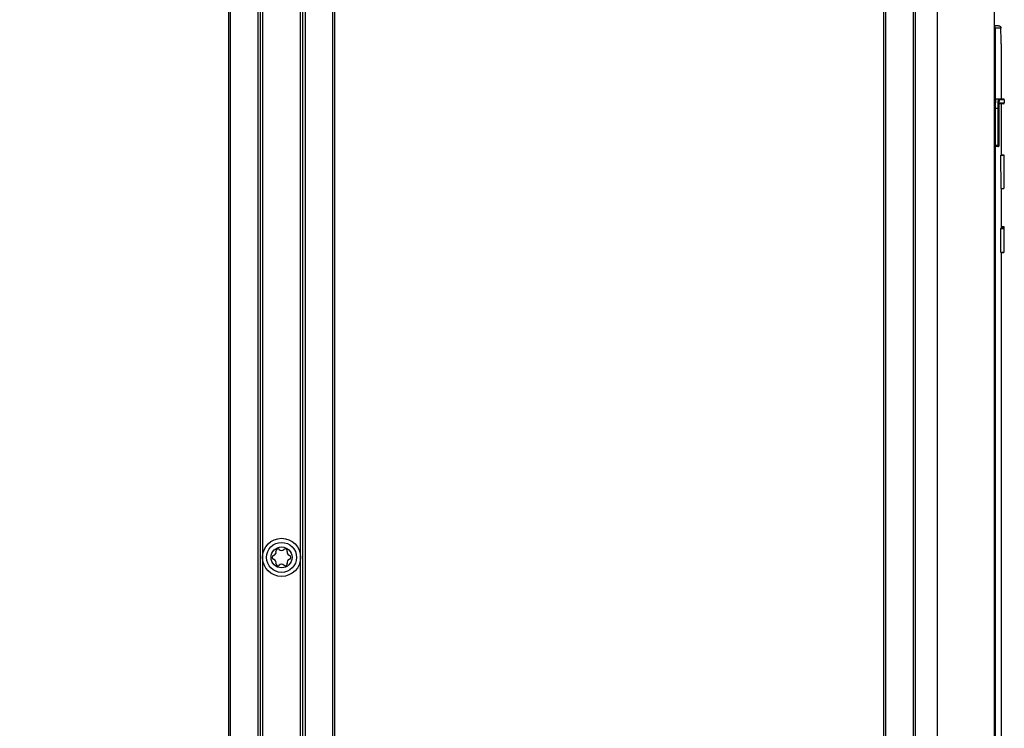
# Model space of a CAD drawing. Extents: x 0 to 594, y 0 to 420.
# Tile 31 of 112: x 272 to 313, y 223 to 253. Entities that reach past the tile are written whole.
import ezdxf

# ---------------------------------------------------------------- set-up
doc = ezdxf.new("R2010")
doc.units = 0
doc.header["$LTSCALE"] = 32.67
doc.layers.get('0').update_dxf_attribs({"linetype": 'CONTINUOUS'})
doc.layers.add('CHAMFERS', color=7, linetype='CONTINUOUS')
doc.layers.add('ROUNDS', color=7, linetype='CONTINUOUS')
doc.styles.get("Standard").update_dxf_attribs({"font": 'txt', "width": 0.8})
doc.dimstyles.get("Standard").update_dxf_attribs({"dimtxt": 2.5, "dimasz": 2.5, "dimexe": 1.25, "dimexo": 0.625, "dimtad": 1, "dimcen": 2.5, "dimazin": 3, "dimtfac": 1, "dimtmove": 0, "dimatfit": 3})

# ---------------------------------------------------------------- blocks, each defined once
blk = doc.blocks.new('_FILLED')
at = {"color": 0, "linetype": 'BYBLOCK'}
blk.add_solid([(0, 0), (-1, 0.143), (-1, -0.143)], dxfattribs=at)
blk = doc.blocks.new('*D10')
at = {"color": 2, "linetype": 'CONTINUOUS'}
for p, q in [((244.591, 298.303), (234.368, 298.303)), ((235.368, 298.303), (235.368, 223.138)), ((235.368, 147.972), (235.368, 223.138)), ((292.657, 147.972), (234.368, 147.972))]:
    blk.add_line(p, q, dxfattribs=at)
at = {"color": 2, "linetype": 'CONTINUOUS', "xscale": 3.5, "yscale": 3.5, "zscale": 3.5}
for p, rotation in [((235.368, 298.303), 90), ((235.368, 147.972), 270)]:
    blk.add_blockref('_FILLED', p, dxfattribs=dict(at, rotation=rotation))
at = {"color": 5, "linetype": 'CONTINUOUS', "width": 0.8}
blk.add_text('752', height=3.5, rotation=90, dxfattribs=at).set_placement((234.493, 218.938))

msp = doc.modelspace()

# ---------------------------------------------------------------- linework, layer by layer
at = {"color": 7, "linetype": 'CONTINUOUS'}
for p, q in [((310.184, 278.303), (310.184, 182.322)), ((312.584, 278.303), (312.584, 182.322)), ((312.875, 251.905), (312.875, 249.584)), ((313.005, 249.544), (313.005, 249.424)), ((312.875, 249.384), (312.875, 247.228)), ((312.862, 247.228), (312.984, 247.228)), ((312.875, 247.234), (312.984, 247.234)), ((312.984, 247.234), (312.984, 245.828)), ((312.868, 245.828), (312.984, 245.828)), ((312.875, 245.828), (312.875, 244.166)), ((312.838, 244.148), (312.984, 244.148)), ((312.838, 244.148), (312.838, 243.148)), ((312.984, 244.166), (312.874, 244.166)), ((312.874, 244.162), (312.874, 244.159)), ((312.874, 244.159), (312.874, 244.148)), ((312.875, 244.223), (312.984, 244.223)), ((312.984, 244.223), (312.984, 243.132)), ((312.838, 243.148), (312.984, 243.148)), ((312.874, 243.148), (312.874, 243.14)), ((312.874, 243.14), (312.874, 243.137)), ((312.874, 243.137), (312.874, 243.135)), ((312.874, 243.132), (312.984, 243.132)), ((312.875, 243.132), (312.875, 183.422))]:
    msp.add_line(p, q, dxfattribs=at)
for points in [[(312.868, 245.828), (312.866, 246.295), (312.864, 246.762), (312.862, 247.228)], [(312.874, 244.166), (312.874, 244.166), (312.874, 244.166), (312.874, 244.165), (312.874, 244.165), (312.874, 244.165), (312.874, 244.164), (312.874, 244.162)], [(312.874, 243.135), (312.874, 243.134), (312.874, 243.133), (312.874, 243.133), (312.874, 243.132), (312.874, 243.132), (312.874, 243.132)]]:
    msp.add_lwpolyline(points, dxfattribs=at)
for radius in [0.8, 0.63, 0.44]:
    msp.add_circle((282.644, 230.322), radius, dxfattribs=at)
for centre, radius, start, end in [((282.328, 230.322), 0.079, 103.6336, 256.3664), ((282.276, 230.534), 0.139, 283.6336, 16.3664), ((282.486, 230.596), 0.079, 43.6336, 196.3664), ((282.644, 230.747), 0.139, 223.6336, 316.3664), ((282.802, 230.596), 0.079, 343.6336, 136.3664), ((283.011, 230.534), 0.139, 163.6336, 256.3664), ((282.96, 230.322), 0.079, 283.6336, 76.3664), ((282.276, 230.11), 0.139, 343.6336, 76.3664), ((282.486, 230.049), 0.079, 163.6336, 316.3664), ((282.644, 229.898), 0.139, 43.6336, 136.3664), ((282.802, 230.049), 0.079, 223.6336, 16.3664), ((283.011, 230.11), 0.139, 103.6336, 196.3664)]:
    msp.add_arc(centre, radius, start, end, dxfattribs=at)
at = {"layer": 'CHAMFERS', "color": 7, "linetype": 'CONTINUOUS'}
for p, q in [((280.424, 182.322), (280.424, 278.303)), ((280.504, 182.322), (280.504, 278.303)), ((284.784, 278.303), (284.784, 182.322)), ((284.864, 278.303), (284.864, 182.322)), ((307.944, 182.322), (307.944, 278.303)), ((308.034, 182.322), (308.034, 278.303)), ((309.174, 278.303), (309.174, 182.322)), ((309.264, 278.303), (309.264, 182.322))]:
    msp.add_line(p, q, dxfattribs=at)
at = {"layer": 'ROUNDS', "color": 7, "linetype": 'CONTINUOUS'}
for p, q in [((281.644, 278.303), (281.644, 182.322)), ((281.744, 278.303), (281.744, 182.322)), ((281.844, 278.303), (281.844, 182.322)), ((283.444, 182.322), (283.444, 278.303)), ((283.544, 182.322), (283.544, 278.303)), ((283.644, 182.322), (283.644, 278.303)), ((312.764, 252.663), (312.584, 252.663)), ((312.861, 252.563), (312.584, 252.563)), ((312.617, 252.563), (312.617, 183.422)), ((312.863, 252.457), (312.861, 252.563)), ((312.865, 252.36), (312.863, 252.457)), ((312.867, 252.254), (312.865, 252.36)), ((312.869, 252.162), (312.867, 252.254)), ((312.871, 252.06), (312.869, 252.162)), ((312.874, 251.954), (312.871, 252.06)), ((312.875, 251.905), (312.874, 251.954)), ((312.639, 249.391), (312.64, 249.406)), ((312.64, 249.406), (312.641, 249.421)), ((312.641, 249.421), (312.642, 249.436)), ((312.642, 249.436), (312.643, 249.45)), ((312.643, 249.45), (312.644, 249.463)), ((312.644, 249.463), (312.645, 249.476)), ((312.645, 249.476), (312.646, 249.488)), ((312.965, 249.584), (312.666, 249.584)), ((312.734, 249.429), (312.733, 249.414)), ((312.733, 249.414), (312.733, 249.399)), ((312.735, 249.443), (312.734, 249.429)), ((312.736, 249.456), (312.735, 249.443)), ((312.737, 249.469), (312.736, 249.456)), ((312.738, 249.494), (312.737, 249.482)), ((312.737, 249.482), (312.737, 249.469)), ((312.774, 249.41), (312.773, 249.398)), ((312.775, 249.423), (312.774, 249.41)), ((312.776, 249.435), (312.775, 249.423)), ((312.777, 249.446), (312.776, 249.435)), ((312.778, 249.457), (312.777, 249.446)), ((313.005, 249.544), (312.796, 249.544)), ((312.796, 249.424), (313.005, 249.424)), ((312.635, 249.256), (312.636, 249.282)), ((312.635, 249.229), (312.635, 249.256)), ((312.635, 249.202), (312.635, 249.229)), ((312.635, 247.634), (312.635, 249.202)), ((312.768, 249.184), (312.635, 249.184)), ((312.636, 249.309), (312.637, 249.334)), ((312.636, 249.282), (312.636, 249.309)), ((312.637, 249.334), (312.638, 249.359)), ((312.638, 249.375), (312.639, 249.391)), ((312.638, 249.359), (312.638, 249.375)), ((312.729, 249.282), (312.728, 249.256)), ((312.728, 249.256), (312.728, 249.229)), ((312.728, 249.229), (312.728, 249.202)), ((312.728, 249.202), (312.728, 247.628)), ((312.73, 249.334), (312.729, 249.309)), ((312.729, 249.309), (312.729, 249.282)), ((312.731, 249.359), (312.73, 249.334)), ((312.732, 249.383), (312.731, 249.359)), ((312.733, 249.399), (312.732, 249.383)), ((312.769, 249.273), (312.768, 249.249)), ((312.768, 249.249), (312.768, 249.224)), ((312.768, 249.224), (312.768, 249.2)), ((312.768, 249.2), (312.768, 247.633)), ((312.77, 249.319), (312.769, 249.296)), ((312.769, 249.296), (312.769, 249.273)), ((312.771, 249.342), (312.77, 249.319)), ((312.772, 249.37), (312.771, 249.356)), ((312.771, 249.356), (312.771, 249.342)), ((312.773, 249.384), (312.772, 249.37)), ((312.773, 249.398), (312.773, 249.384)), ((312.777, 249.196), (312.778, 249.214)), ((312.777, 249.195), (312.778, 249.212)), ((312.777, 247.633), (312.777, 249.196)), ((312.777, 247.633), (312.777, 249.195)), ((312.777, 249.184), (312.777, 249.184)), ((312.778, 249.262), (312.779, 249.274)), ((312.778, 249.246), (312.779, 249.263)), ((312.778, 249.25), (312.778, 249.262)), ((312.778, 249.233), (312.778, 249.25)), ((312.778, 249.229), (312.778, 249.246)), ((312.778, 249.214), (312.778, 249.233)), ((312.778, 249.212), (312.778, 249.229)), ((312.779, 249.285), (312.78, 249.296)), ((312.779, 249.284), (312.78, 249.295)), ((312.779, 249.274), (312.779, 249.285)), ((312.779, 249.274), (312.779, 249.284)), ((312.779, 249.263), (312.779, 249.274)), ((312.78, 249.307), (312.781, 249.317)), ((312.78, 249.305), (312.781, 249.315)), ((312.78, 249.296), (312.78, 249.307)), ((312.78, 249.295), (312.78, 249.305)), ((312.781, 249.327), (312.782, 249.337)), ((312.781, 249.324), (312.782, 249.333)), ((312.781, 249.317), (312.781, 249.327)), ((312.781, 249.315), (312.781, 249.324)), ((312.782, 249.346), (312.783, 249.355)), ((312.782, 249.342), (312.783, 249.35)), ((312.782, 249.337), (312.782, 249.346)), ((312.782, 249.333), (312.782, 249.342)), ((312.783, 249.35), (312.783, 249.357)), ((312.965, 249.384), (312.786, 249.384)), ((312.768, 247.634), (312.635, 247.634)), ((312.635, 247.63), (312.635, 247.634)), ((312.635, 247.626), (312.635, 247.63)), ((312.635, 247.622), (312.635, 247.626)), ((312.635, 247.619), (312.635, 247.622)), ((312.635, 247.615), (312.635, 247.619)), ((312.635, 247.612), (312.635, 247.615)), ((312.635, 247.609), (312.635, 247.612)), ((312.635, 247.605), (312.635, 247.609)), ((312.737, 247.584), (312.639, 247.584)), ((312.728, 247.628), (312.728, 247.615)), ((312.728, 247.615), (312.728, 247.605)), ((312.728, 247.605), (312.728, 247.598)), ((312.728, 247.598), (312.728, 247.593)), ((312.728, 247.593), (312.728, 247.59)), ((312.728, 247.59), (312.728, 247.588)), ((312.728, 247.588), (312.729, 247.587)), ((312.738, 247.584), (312.737, 247.584)), ((312.74, 247.584), (312.739, 247.584)), ((312.741, 247.584), (312.74, 247.584)), ((312.743, 247.584), (312.742, 247.584)), ((312.745, 247.584), (312.743, 247.584)), ((312.768, 247.633), (312.768, 247.632)), ((312.768, 247.632), (312.768, 247.631)), ((312.768, 247.632), (312.768, 247.632)), ((312.768, 247.631), (312.768, 247.63)), ((312.768, 247.63), (312.768, 247.629)), ((312.768, 247.63), (312.768, 247.63)), ((312.768, 247.629), (312.768, 247.628)), ((312.768, 247.628), (312.768, 247.628)), ((312.769, 247.624), (312.777, 247.624)), ((312.777, 247.634), (312.777, 247.634)), ((312.777, 247.632), (312.777, 247.633)), ((312.777, 247.632), (312.777, 247.632)), ((312.777, 247.631), (312.777, 247.632)), ((312.777, 247.63), (312.777, 247.631)), ((312.777, 247.63), (312.777, 247.63)), ((312.777, 247.629), (312.777, 247.63)), ((312.777, 247.628), (312.777, 247.629))]:
    msp.add_line(p, q, dxfattribs=at)
for points in [[(312.584, 252.638), (312.585, 252.637), (312.587, 252.635), (312.589, 252.633), (312.591, 252.63), (312.594, 252.628), (312.596, 252.626), (312.598, 252.623), (312.599, 252.62), (312.601, 252.618), (312.603, 252.615), (312.605, 252.612), (312.606, 252.61), (312.608, 252.607), (312.609, 252.604), (312.61, 252.601), (312.611, 252.598), (312.612, 252.595), (312.613, 252.592), (312.614, 252.589), (312.615, 252.586), (312.616, 252.582), (312.616, 252.579), (312.617, 252.576), (312.617, 252.573), (312.617, 252.57), (312.617, 252.566), (312.617, 252.563)], [(312.764, 252.663), (312.768, 252.663), (312.772, 252.663), (312.775, 252.663), (312.778, 252.662), (312.782, 252.662), (312.785, 252.661), (312.788, 252.66), (312.791, 252.659), (312.794, 252.659), (312.797, 252.658), (312.8, 252.656), (312.802, 252.655), (312.805, 252.654), (312.807, 252.653), (312.81, 252.652), (312.812, 252.651), (312.814, 252.649)], [(312.814, 252.649), (312.817, 252.647), (312.82, 252.645), (312.822, 252.644), (312.825, 252.642), (312.827, 252.64), (312.829, 252.638), (312.831, 252.636), (312.833, 252.633), (312.835, 252.632), (312.837, 252.63), (312.838, 252.628), (312.84, 252.626), (312.841, 252.624), (312.843, 252.622), (312.844, 252.62), (312.845, 252.618), (312.846, 252.617), (312.847, 252.615), (312.848, 252.613), (312.849, 252.612), (312.85, 252.61), (312.85, 252.609), (312.851, 252.607), (312.852, 252.606), (312.852, 252.605), (312.853, 252.603), (312.854, 252.602), (312.854, 252.601), (312.855, 252.599), (312.855, 252.598), (312.855, 252.597), (312.856, 252.595), (312.856, 252.594), (312.857, 252.593), (312.857, 252.592), (312.857, 252.591), (312.858, 252.59), (312.858, 252.588), (312.858, 252.587), (312.859, 252.586), (312.859, 252.585), (312.859, 252.584), (312.859, 252.582), (312.86, 252.581), (312.86, 252.58), (312.86, 252.579), (312.86, 252.578), (312.86, 252.576), (312.861, 252.575), (312.861, 252.574), (312.861, 252.572), (312.861, 252.571), (312.861, 252.569), (312.861, 252.568), (312.861, 252.566), (312.861, 252.565), (312.861, 252.563)], [(312.646, 249.488), (312.647, 249.499), (312.647, 249.505), (312.648, 249.51), (312.648, 249.515), (312.649, 249.52), (312.65, 249.525), (312.65, 249.53), (312.651, 249.534), (312.652, 249.539), (312.652, 249.543), (312.653, 249.547), (312.653, 249.55), (312.654, 249.554), (312.655, 249.557), (312.655, 249.56), (312.656, 249.563), (312.657, 249.566), (312.657, 249.569), (312.658, 249.571), (312.659, 249.573), (312.659, 249.575), (312.66, 249.577), (312.661, 249.578), (312.661, 249.58), (312.662, 249.581), (312.663, 249.582), (312.663, 249.583), (312.664, 249.583), (312.665, 249.583), (312.666, 249.584)], [(312.756, 249.584), (312.755, 249.583), (312.755, 249.583), (312.754, 249.583), (312.753, 249.582), (312.753, 249.581), (312.752, 249.58), (312.752, 249.578), (312.751, 249.577), (312.75, 249.575), (312.75, 249.573), (312.749, 249.571), (312.748, 249.569), (312.748, 249.566), (312.747, 249.563), (312.747, 249.56), (312.746, 249.557), (312.746, 249.554), (312.745, 249.55), (312.744, 249.547), (312.744, 249.543), (312.743, 249.539), (312.743, 249.534), (312.742, 249.53), (312.742, 249.525), (312.741, 249.52), (312.741, 249.515), (312.74, 249.51), (312.739, 249.505), (312.738, 249.494)], [(312.796, 249.544), (312.796, 249.545), (312.796, 249.547), (312.795, 249.548), (312.795, 249.55), (312.795, 249.552), (312.795, 249.553), (312.794, 249.555), (312.794, 249.556), (312.793, 249.558), (312.792, 249.559), (312.792, 249.561), (312.791, 249.562), (312.79, 249.564), (312.79, 249.565), (312.789, 249.566), (312.788, 249.568), (312.787, 249.569), (312.786, 249.57), (312.785, 249.571), (312.783, 249.572), (312.782, 249.573), (312.781, 249.575), (312.78, 249.575), (312.778, 249.576), (312.777, 249.577), (312.776, 249.578), (312.774, 249.579), (312.773, 249.58), (312.771, 249.58), (312.77, 249.581), (312.768, 249.581), (312.767, 249.582), (312.765, 249.582), (312.764, 249.583), (312.762, 249.583), (312.761, 249.583), (312.759, 249.583), (312.757, 249.583), (312.756, 249.584)], [(312.796, 249.544), (312.795, 249.543), (312.794, 249.543), (312.794, 249.543), (312.793, 249.542), (312.793, 249.541), (312.792, 249.54), (312.791, 249.539), (312.791, 249.538), (312.79, 249.536), (312.79, 249.534), (312.789, 249.532), (312.788, 249.53), (312.788, 249.528), (312.787, 249.525), (312.787, 249.523), (312.786, 249.52), (312.785, 249.517), (312.785, 249.514), (312.784, 249.51), (312.784, 249.507), (312.783, 249.503), (312.783, 249.499), (312.782, 249.495), (312.781, 249.491), (312.781, 249.487), (312.78, 249.482), (312.78, 249.477), (312.779, 249.473), (312.779, 249.468), (312.778, 249.457)], [(312.783, 249.355), (312.784, 249.364), (312.784, 249.368), (312.784, 249.372), (312.785, 249.375), (312.785, 249.379), (312.786, 249.383), (312.786, 249.386), (312.786, 249.389), (312.787, 249.392), (312.787, 249.395), (312.788, 249.398), (312.788, 249.401), (312.788, 249.403), (312.789, 249.406), (312.789, 249.408), (312.79, 249.41), (312.79, 249.412), (312.791, 249.414), (312.791, 249.416), (312.792, 249.417), (312.792, 249.418), (312.792, 249.42), (312.793, 249.421), (312.793, 249.422), (312.794, 249.422), (312.794, 249.423), (312.795, 249.423), (312.795, 249.423), (312.796, 249.424)], [(312.796, 249.424), (312.796, 249.422), (312.796, 249.42), (312.795, 249.419), (312.795, 249.417), (312.795, 249.416), (312.795, 249.414), (312.794, 249.412), (312.794, 249.411), (312.793, 249.409), (312.792, 249.408), (312.792, 249.406), (312.791, 249.405), (312.79, 249.404), (312.79, 249.402), (312.789, 249.401)], [(312.783, 249.357), (312.784, 249.364), (312.784, 249.368), (312.785, 249.371), (312.785, 249.374), (312.785, 249.377), (312.786, 249.38), (312.786, 249.383), (312.786, 249.385), (312.787, 249.388), (312.787, 249.39), (312.787, 249.392), (312.788, 249.394), (312.788, 249.396), (312.788, 249.397), (312.788, 249.399), (312.789, 249.4), (312.789, 249.401), (312.789, 249.402), (312.789, 249.403), (312.789, 249.403), (312.789, 249.404), (312.79, 249.404), (312.79, 249.405), (312.79, 249.405), (312.79, 249.405), (312.79, 249.405)], [(312.639, 247.584), (312.638, 247.584), (312.638, 247.584), (312.638, 247.584), (312.638, 247.584), (312.638, 247.584), (312.638, 247.585), (312.638, 247.585), (312.637, 247.586), (312.637, 247.586), (312.637, 247.587), (312.637, 247.588), (312.637, 247.588), (312.637, 247.589), (312.637, 247.59), (312.636, 247.591), (312.636, 247.592), (312.636, 247.593), (312.636, 247.594), (312.636, 247.596), (312.636, 247.597), (312.636, 247.598), (312.636, 247.6), (312.636, 247.601), (312.635, 247.602), (312.635, 247.604), (312.635, 247.605)], [(312.769, 247.624), (312.769, 247.622), (312.769, 247.62), (312.768, 247.619), (312.768, 247.617), (312.768, 247.616), (312.768, 247.614), (312.767, 247.612), (312.767, 247.611), (312.766, 247.609), (312.766, 247.608), (312.765, 247.606), (312.764, 247.605), (312.763, 247.604), (312.763, 247.602), (312.762, 247.601), (312.761, 247.599), (312.76, 247.598), (312.759, 247.597), (312.758, 247.596), (312.756, 247.595), (312.755, 247.594), (312.754, 247.593), (312.753, 247.592), (312.751, 247.591), (312.75, 247.59), (312.749, 247.589), (312.747, 247.588), (312.746, 247.587), (312.744, 247.587), (312.743, 247.586), (312.741, 247.586), (312.74, 247.585), (312.738, 247.585), (312.737, 247.584), (312.735, 247.584), (312.734, 247.584), (312.732, 247.584), (312.73, 247.584), (312.729, 247.584)], [(312.729, 247.587), (312.729, 247.586), (312.729, 247.586), (312.729, 247.585), (312.729, 247.585), (312.729, 247.584), (312.729, 247.584), (312.729, 247.584), (312.729, 247.584), (312.729, 247.584), (312.729, 247.584)], [(312.737, 247.584), (312.738, 247.584), (312.739, 247.584), (312.741, 247.584), (312.743, 247.584), (312.744, 247.584), (312.746, 247.585), (312.747, 247.585), (312.749, 247.585), (312.75, 247.586), (312.752, 247.586), (312.753, 247.587), (312.754, 247.588), (312.756, 247.588), (312.757, 247.589), (312.759, 247.59), (312.76, 247.591), (312.761, 247.592), (312.762, 247.593), (312.763, 247.594), (312.765, 247.595), (312.766, 247.596), (312.767, 247.597), (312.768, 247.598), (312.769, 247.6), (312.77, 247.601), (312.77, 247.602), (312.771, 247.603), (312.772, 247.604), (312.772, 247.605), (312.773, 247.606), (312.773, 247.607), (312.773, 247.608), (312.774, 247.608), (312.774, 247.609), (312.775, 247.61), (312.775, 247.611), (312.775, 247.612), (312.775, 247.613), (312.775, 247.613), (312.776, 247.614), (312.776, 247.615), (312.776, 247.615), (312.776, 247.616), (312.776, 247.616), (312.776, 247.617), (312.776, 247.617), (312.776, 247.618), (312.777, 247.618), (312.777, 247.619), (312.777, 247.619), (312.777, 247.62), (312.777, 247.62), (312.777, 247.621), (312.777, 247.622), (312.777, 247.622), (312.777, 247.623), (312.777, 247.624)], [(312.777, 247.624), (312.777, 247.622), (312.776, 247.62), (312.776, 247.619), (312.776, 247.617), (312.776, 247.616), (312.775, 247.614), (312.775, 247.612), (312.775, 247.611), (312.774, 247.609), (312.773, 247.608), (312.773, 247.606), (312.772, 247.605), (312.771, 247.604), (312.77, 247.602), (312.77, 247.601), (312.769, 247.599), (312.768, 247.598), (312.767, 247.597), (312.765, 247.596), (312.764, 247.595), (312.763, 247.594), (312.762, 247.593), (312.761, 247.592), (312.759, 247.591), (312.758, 247.59), (312.757, 247.589), (312.755, 247.588), (312.754, 247.587), (312.752, 247.587), (312.751, 247.586), (312.749, 247.586), (312.748, 247.585), (312.746, 247.585), (312.745, 247.584)], [(312.768, 247.628), (312.768, 247.627), (312.768, 247.627), (312.768, 247.627), (312.768, 247.626), (312.768, 247.626), (312.768, 247.626), (312.768, 247.626), (312.768, 247.625), (312.768, 247.625), (312.768, 247.625), (312.768, 247.625), (312.768, 247.625), (312.768, 247.625), (312.768, 247.624), (312.768, 247.624), (312.768, 247.624), (312.768, 247.624), (312.768, 247.624), (312.769, 247.624), (312.769, 247.624), (312.769, 247.624), (312.769, 247.624), (312.769, 247.624), (312.769, 247.624), (312.769, 247.624)], [(312.777, 247.624), (312.777, 247.624), (312.777, 247.625), (312.777, 247.626), (312.777, 247.627), (312.777, 247.628), (312.777, 247.629), (312.777, 247.63), (312.777, 247.63), (312.777, 247.631), (312.777, 247.632), (312.777, 247.633)], [(312.777, 247.624), (312.777, 247.624), (312.777, 247.624), (312.777, 247.624), (312.777, 247.624), (312.777, 247.624), (312.777, 247.624), (312.777, 247.624), (312.777, 247.624), (312.777, 247.624), (312.777, 247.624), (312.777, 247.624), (312.777, 247.625), (312.777, 247.625), (312.777, 247.625), (312.777, 247.625), (312.777, 247.625), (312.777, 247.625), (312.777, 247.626), (312.777, 247.626), (312.777, 247.626), (312.777, 247.626), (312.777, 247.627), (312.777, 247.627), (312.777, 247.627), (312.777, 247.628), (312.777, 247.628)]]:
    msp.add_lwpolyline(points, dxfattribs=at)
for centre, start, end in [((312.965, 249.544), 0, 90), ((312.965, 249.424), 270, 360)]:
    msp.add_arc(centre, 0.04, start, end, dxfattribs=at)

# ---------------------------------------------------------------- dimensions: what is measured, and where the dimension line sits
at = {"color": 2, "linetype": 'CONTINUOUS'}
dim = msp.add_linear_dim(base=(235.368, 147.972), p1=(244.591, 298.303), p2=(292.657, 147.972), angle=270, dimstyle='Standard', dxfattribs=at)
dim.commit()
dim.dimension.update_dxf_attribs({"geometry": '*D10', "text_midpoint": (232.743, 223.138), "dimtype": 128})

doc.saveas('drawing.dxf')
